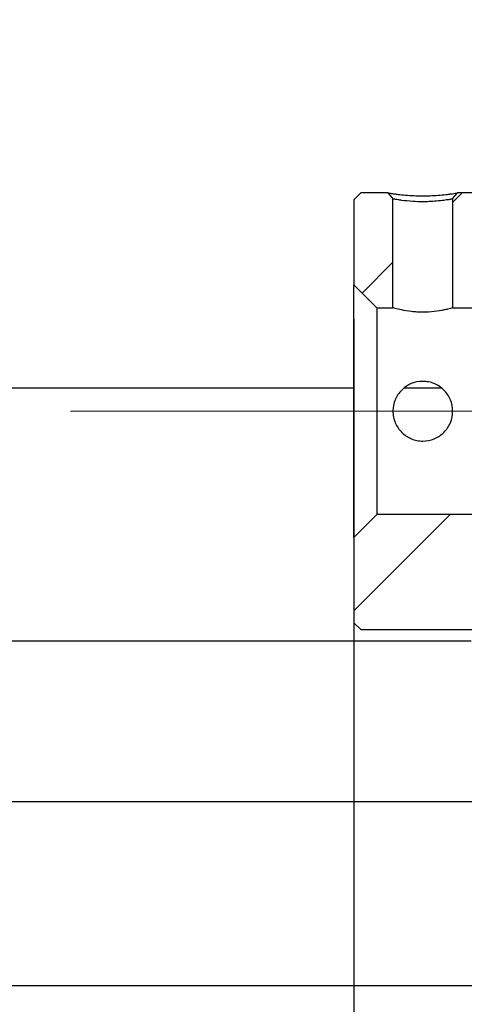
# Model space of a CAD drawing. Header units: millimetres. Extents: x 23 to 297, y 7 to 199.
# Tile 4 of 9: x 231 to 244, y 32 to 61. Entities that reach past the tile are written whole.
import ezdxf

# ---------------------------------------------------------------- set-up
doc = ezdxf.new("R2010")
doc.units = ezdxf.units.MM
doc.linetypes.add('CENTERX2', pattern=[20.32, 12.7, -2.54, 2.54, -2.54])
doc.layers.add('FORMAT', color=7, linetype='Continuous')
doc.styles.add('SLDTEXTSTYLE0', font='TXT', dxfattribs={"width": 0.75})
doc.dimstyles.new('SLDDIMSTYLE3', dxfattribs={"dimtxt": 3.5, "dimasz": 2.5, "dimexe": 0, "dimexo": 0.0625, "dimgap": 0.875, "dimtad": 1, "dimlfac": 1.5, "dimrnd": 1e-09, "dimzin": 12, "dimdsep": 46, "dimtxsty": 'SLDTEXTSTYLE0', "dimsah": 1, "dimcen": 0.09, "dimadec": 0, "dimazin": 3, "dimtfac": 1, "dimtofl": 0, "dimtmove": 0, "dimatfit": 3, "dimfxl": 1, "dimfrac": 2, "dimtolj": 1, "dimtzin": 12, "dimarcsym": 0})
doc.dimstyles.new('SLDDIMSTYLE7', dxfattribs={"dimtxt": 3.5, "dimasz": 2.5, "dimexe": 0, "dimexo": 0.0625, "dimgap": 0.875, "dimtad": 1, "dimdec": 1, "dimlfac": 1.5, "dimrnd": 1e-09, "dimzin": 12, "dimdsep": 46, "dimtxsty": 'SLDTEXTSTYLE0', "dimsah": 1, "dimcen": 0.09, "dimadec": 0, "dimazin": 3, "dimtfac": 1, "dimtdec": 1, "dimtofl": 0, "dimtmove": 0, "dimatfit": 3, "dimfxl": 1, "dimfrac": 2, "dimtolj": 1, "dimtzin": 12, "dimarcsym": 0})
doc.dimstyles.new('SLDDIMSTYLE9', dxfattribs={"dimtxt": 3.5, "dimasz": 2.5, "dimexe": 0, "dimexo": 0.0625, "dimgap": 0.875, "dimtad": 1, "dimdec": 1, "dimlfac": 1.5, "dimrnd": 1e-09, "dimzin": 12, "dimdsep": 46, "dimtxsty": 'SLDTEXTSTYLE0', "dimsah": 1, "dimcen": 0.09, "dimadec": 0, "dimazin": 3, "dimtfac": 1, "dimtdec": 1, "dimtmove": 0, "dimatfit": 0, "dimfxl": 1, "dimfrac": 2, "dimtolj": 1, "dimtzin": 12, "dimarcsym": 0})

# ---------------------------------------------------------------- blocks, each defined once
blk = doc.blocks.new('_D_14')
at = {"layer": 'FORMAT', "color": 7}
for p, q in [((264.098, 31.592), (264.098, 18.259)), ((214.765, 28.259), (214.765, 18.259)), ((214.765, 19.259), (264.098, 19.259))]:
    blk.add_line(p, q, dxfattribs=at)
for points in [[(214.765, 19.259), (217.265, 19.009), (217.265, 19.509)], [(264.098, 19.259), (261.598, 19.509), (261.598, 19.009)]]:
    blk.add_solid(points, dxfattribs=at)
at = {"layer": 'FORMAT', "color": 7, "insert": (236.92, 23.771), "char_height": 3.5, "attachment_point": 1, "style": 'SLDTEXTSTYLE0'}
blk.add_mtext('74', dxfattribs=at)
blk = doc.blocks.new('_D_15')
at = {"layer": 'FORMAT', "color": 7}
for p, q in [((241.031, 51.925), (241.031, 24.857)), ((260.765, 39.592), (260.765, 24.857)), ((241.031, 25.857), (260.765, 25.857))]:
    blk.add_line(p, q, dxfattribs=at)
for points in [[(241.031, 25.857), (243.531, 25.607), (243.531, 26.107)], [(260.765, 25.857), (258.265, 26.107), (258.265, 25.607)]]:
    blk.add_solid(points, dxfattribs=at)
at = {"layer": 'FORMAT', "color": 7, "char_height": 3.5, "attachment_point": 1, "style": 'SLDTEXTSTYLE0'}
for s, insert in [('(', (245.505, 30.368)), (')', (256.277, 30.368)), ('29.6', (247.226, 30.368))]:
    blk.add_mtext(s, dxfattribs=dict(at, insert=insert))
blk = doc.blocks.new('_D_19')
at = {"layer": 'FORMAT', "color": 7}
for p, q in [((246.431, 54.725), (246.431, 65.222)), ((250.098, 55.192), (250.098, 65.222)), ((246.431, 64.222), (240.931, 64.222)), ((246.431, 64.222), (250.098, 64.222)), ((250.098, 64.222), (255.598, 64.222))]:
    blk.add_line(p, q, dxfattribs=at)
for points in [[(246.431, 64.222), (243.931, 64.472), (243.931, 63.972)], [(250.098, 64.222), (252.598, 63.972), (252.598, 64.472)]]:
    blk.add_solid(points, dxfattribs=at)
at = {"layer": 'FORMAT', "color": 7, "insert": (245.853, 68.734), "char_height": 3.5, "attachment_point": 1, "style": 'SLDTEXTSTYLE0'}
blk.add_mtext('5.5', dxfattribs=at)

msp = doc.modelspace()

# ---------------------------------------------------------------- hatches: boundary and pattern name
at = {"layer": 'FORMAT', "linetype": 'Continuous', "lineweight": 18}
h = msp.add_hatch(dxfattribs=at)
h.set_pattern_fill('ANSI31', color=256, style=0)
h.paths.add_polyline_path([(242.1645, 55.4162), (242.0199, 55.5921), (241.2312, 55.5921), (241.0312, 55.3921), (241.0312, 52.9255), (241.6979, 52.2588), (242.1645, 52.2588)], flags=0)
h = msp.add_hatch(dxfattribs=at)
h.set_pattern_fill('ANSI31', color=256, style=0)
edge = h.paths.add_edge_path(flags=0)
edge.add_line((245.7645, 55.3921), (245.5645, 55.5921))
edge.add_line((245.5645, 55.5921), (244.0425, 55.5921))
edge.add_line((244.0425, 55.5921), (243.8979, 55.4162))
edge.add_line((243.8979, 55.4162), (243.8979, 52.2588))
edge.add_line((243.8979, 52.2588), (245.7645, 52.2588))
edge.add_line((245.7645, 52.2588), (246.4312, 52.9255))
edge.add_line((246.4312, 52.9255), (246.4312, 53.7255))
edge.add_line((246.4312, 53.7255), (246.2312, 53.9255))
edge.add_line((246.2312, 53.9255), (245.7645, 53.9255))
edge.add_line((245.7645, 53.9255), (245.7645, 55.3921))
h = msp.add_hatch(dxfattribs=at)
h.set_pattern_fill('ANSI31', color=256, style=0)
h.paths.add_polyline_path([(241.0312, 43.1255), (241.2312, 42.9255), (245.5645, 42.9255), (245.7645, 43.1255), (245.7645, 44.5921), (246.2312, 44.5921), (246.4312, 44.7921), (246.4312, 45.5921), (245.7645, 46.2588), (241.6979, 46.2588), (241.0312, 45.5921)], flags=0)

# ---------------------------------------------------------------- linework, layer by layer
at = {"color": 7, "linetype": 'Continuous', "lineweight": 25}
for p, q in [((241.0312, 55.3921), (241.2312, 55.5921)), ((242.0199, 55.5921), (241.2312, 55.5921)), ((242.0199, 55.5921), (242.1645, 55.4162)), ((242.1645, 52.2588), (242.1645, 55.4162)), ((243.8979, 55.4162), (244.0425, 55.5921)), ((243.8979, 55.4162), (243.8979, 52.2588)), ((245.5645, 55.5921), (244.0425, 55.5921)), ((241.0312, 55.3921), (241.0312, 52.9255)), ((241.6979, 52.2588), (241.0312, 52.9255)), ((241.0312, 45.5921), (241.0312, 52.9255)), ((241.6979, 52.2588), (242.1645, 52.2588)), ((241.6979, 52.2588), (241.6979, 46.2588)), ((243.8979, 52.2588), (245.7645, 52.2588)), ((241.0312, 49.9255), (219.4312, 49.9255)), ((243.5839, 49.9255), (242.4785, 49.9255)), ((241.0312, 45.5921), (241.6979, 46.2588)), ((245.7645, 46.2588), (241.6979, 46.2588)), ((241.0312, 45.5921), (241.0312, 43.1255)), ((241.2312, 42.9255), (241.0312, 43.1255)), ((241.2312, 42.9255), (245.5645, 42.9255)), ((244.4312, 42.5921), (215.4312, 42.5921)), ((244.7645, 37.9255), (215.4312, 37.9255)), ((248.7645, 32.5921), (215.4312, 32.5921))]:
    msp.add_line(p, q, dxfattribs=at)
for points, knots in [([(242.0199, 55.5921), (242.0206, 55.592), (242.022, 55.5917), (242.0334, 55.5896), (242.0517, 55.5864), (242.0774, 55.5822), (242.1105, 55.577), (242.1509, 55.571), (242.1986, 55.5642), (242.2537, 55.557), (242.355, 55.5444), (242.5174, 55.5264), (242.7653, 55.5097), (243.0311, 55.5043), (243.297, 55.5096), (243.5448, 55.5264), (243.7261, 55.5464), (243.8549, 55.5629), (243.9393, 55.5749), (243.999, 55.5844), (244.036, 55.5909), (244.0403, 55.5917), (244.0425, 55.5921)], [0, 0, 0, 0, 0.029212, 0.0576573, 0.085531, 0.1130403, 0.1404008, 0.1678316, 0.1955501, 0.2237669, 0.252682, 0.3367898, 0.4171709, 0.5001246, 0.5828504, 0.6631963, 0.7474848, 0.7989758, 0.8487266, 0.8979742, 0.9479928, 1, 1, 1, 1]), ([(243.8979, 55.4162), (243.8972, 55.416), (243.8958, 55.4156), (243.8839, 55.4129), (243.8627, 55.4086), (243.8297, 55.4026), (243.7832, 55.3949), (243.7217, 55.3856), (243.6136, 55.3697), (243.4476, 55.351), (243.2326, 55.3366), (242.9955, 55.3298), (242.7057, 55.3423), (242.4611, 55.3675), (242.3136, 55.3896), (242.2399, 55.4012), (242.1938, 55.4096), (242.1687, 55.415), (242.1659, 55.4158), (242.1645, 55.4162)], [0, 0, 0, 0, 0.028267, 0.0590366, 0.0923179, 0.1281184, 0.1664436, 0.2072981, 0.2506854, 0.3480876, 0.431338, 0.500477, 0.6091652, 0.7494462, 0.8094992, 0.864569, 0.9146652, 0.9598019, 1, 1, 1, 1]), ([(243.8979, 52.2588), (243.8979, 52.2588), (243.8749, 52.252), (243.8098, 52.2345), (243.7826, 52.2274), (243.7198, 52.2121), (243.6841, 52.2039), (243.5642, 52.1789), (243.4698, 52.1623), (243.2583, 52.138), (243.1456, 52.1309), (242.9742, 52.1309), (242.9177, 52.1326), (242.8062, 52.1392), (242.7509, 52.1441), (242.5942, 52.1621), (242.4982, 52.1789), (242.3392, 52.2121), (242.2747, 52.2286), (242.2094, 52.2461), (242.1925, 52.2508), (242.1702, 52.2572), (242.1645, 52.2588), (242.1645, 52.2588)], [0, 0, 0, 0, 0.125, 0.125, 0.1875, 0.1875, 0.25, 0.25, 0.375, 0.375, 0.5, 0.5, 0.5625, 0.5625, 0.625, 0.625, 0.75, 0.75, 0.875, 0.875, 0.9375, 0.9375, 1, 1, 1, 1]), ([(242.1645, 49.2588), (242.1645, 49.374), (242.1874, 49.487), (242.2747, 49.6966), (242.339, 49.7923), (242.498, 49.9513), (242.5942, 50.0157), (242.8025, 50.1023), (242.9169, 50.1254), (243.0875, 50.1255), (243.1453, 50.1198), (243.2567, 50.0976), (243.3109, 50.0811), (243.4688, 50.0155), (243.564, 49.9517), (243.6841, 49.8316), (243.7197, 49.7882), (243.7825, 49.6946), (243.8097, 49.6438), (243.8749, 49.4871), (243.8978, 49.3727), (243.8979, 49.1457), (243.875, 49.0311), (243.81, 48.8743), (243.7828, 48.8236), (243.72, 48.7297), (243.6843, 48.6863), (243.5644, 48.5663), (243.47, 48.5027), (243.2586, 48.4147), (243.1458, 48.3922), (242.9744, 48.3921), (242.9179, 48.3977), (242.8063, 48.4199), (242.751, 48.4367), (242.5943, 48.5018), (242.4982, 48.5662), (242.3392, 48.7251), (242.2748, 48.821), (242.2095, 48.9777), (242.1925, 49.033), (242.1702, 49.1446), (242.1645, 49.2012), (242.1645, 49.2588)], [0, 0, 0, 0, 0.0625, 0.0625, 0.125, 0.125, 0.1875, 0.1875, 0.25, 0.25, 0.28125, 0.28125, 0.3125, 0.3125, 0.375, 0.375, 0.40625, 0.40625, 0.4375, 0.4375, 0.5, 0.5, 0.5625, 0.5625, 0.59375, 0.59375, 0.625, 0.625, 0.6875, 0.6875, 0.75, 0.75, 0.78125, 0.78125, 0.8125, 0.8125, 0.875, 0.875, 0.9375, 0.9375, 0.96875, 0.96875, 1, 1, 1, 1])]:
    msp.add_open_spline(points, degree=3, knots=knots, dxfattribs=at)
at = {"layer": 'FORMAT', "color": 7, "linetype": 'CENTERX2', "lineweight": 18}
msp.add_line((265.8259, 49.2588), (207.6453, 49.2588), dxfattribs=at)

# ---------------------------------------------------------------- dimensions: what is measured, and where the dimension line sits
at = {"layer": 'FORMAT', "color": 7}
for base, p1, p2, dimstyle, picture, middle in [((250.0979, 64.2219), (246.4312, 53.7255), (250.0979, 54.1921), 'SLDDIMSTYLE9', '_D_19', (249.0853, 64.2219)), ((264.0979, 19.2588), (214.7645, 29.2588), (264.0979, 32.5921), 'SLDDIMSTYLE3', '_D_14', (239.5064, 19.2588))]:
    dim = msp.add_linear_dim(base=base, p1=p1, p2=p2, dimstyle=dimstyle, dxfattribs=at)
    dim.commit()
    dim.dimension.update_dxf_attribs({"geometry": picture, "text_midpoint": middle, "dimtype": 160})
dim = msp.add_linear_dim(base=(260.7645, 25.8567), p1=(241.0312, 52.9255), p2=(260.7645, 40.5921), text='(<>)', dimstyle='SLDDIMSTYLE7', dxfattribs=at)
dim.commit()
dim.dimension.update_dxf_attribs({"geometry": '_D_15', "text_midpoint": (251.7513, 25.8567), "dimtype": 160})

doc.saveas('drawing.dxf')
